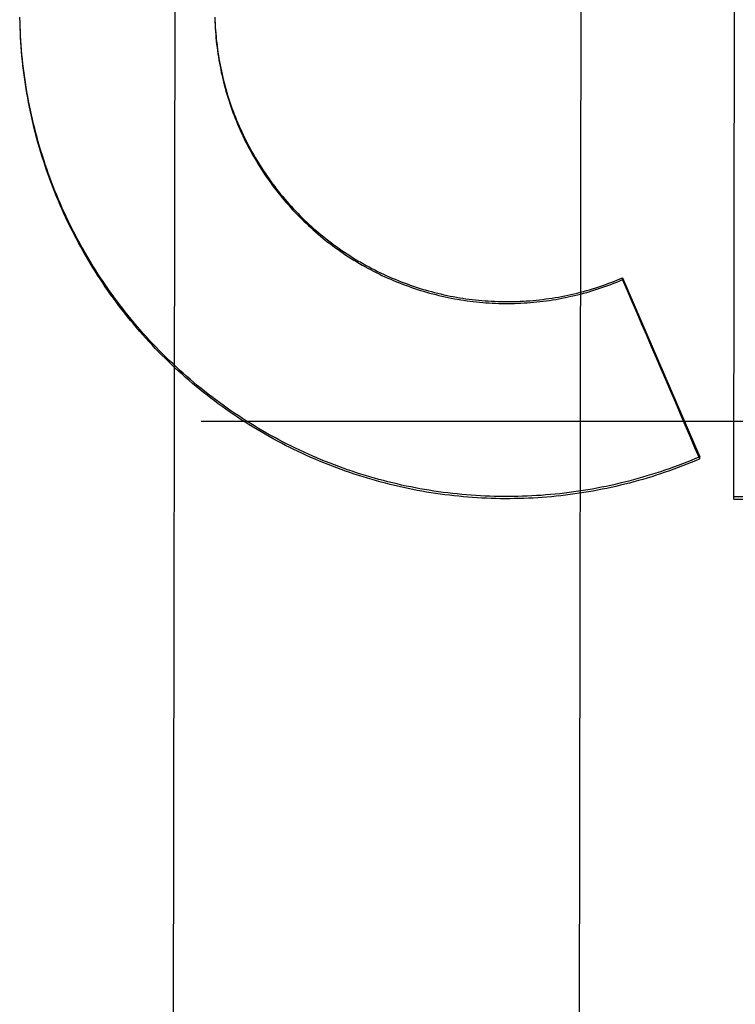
# Model space of a CAD drawing. Header units: inches. Extents: x 0 to 187, y 0 to 121.
# Tile 11 of 44: x 81.714 to 81.935, y 16.973 to 17.276. Entities that reach past the tile are written whole.
import ezdxf

# ---------------------------------------------------------------- set-up
doc = ezdxf.new("R2010")
doc.units = ezdxf.units.IN
doc.header["$LTSCALE"] = 10.2702993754
doc.header["$MEASUREMENT"] = 0
doc.linetypes.add('HIDDEN', pattern=[0.2, 0.1, -0.1])
doc.layers.get('0').update_dxf_attribs({"linetype": 'CONTINUOUS'})
doc.layers.add('DEFAULT_2', color=8, linetype='HIDDEN')
doc.layers.add('DIMENSIONS', color=7, linetype='CONTINUOUS')
doc.styles.get("Standard").update_dxf_attribs({"font": 'txt', "width": 0.8})
doc.dimstyles.new('DIMSTYLE_2', dxfattribs={"dimtxt": 0.9336635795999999, "dimasz": 1.0984277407, "dimexe": 0.09, "dimexo": 0.07, "dimgap": 0.0425, "dimtad": 0, "dimtih": 1, "dimtoh": 1, "dimzin": 4, "dimdsep": 46, "dimtxsty": 'Standard', "dimblk": '_FILLED', "dimblk1": '_FILLED', "dimblk2": '_FILLED', "dimcen": 0.09, "dimadec": 0, "dimazin": 0, "dimtfac": 1, "dimtofl": 0, "dimtmove": 0, "dimatfit": 3, "dimldrblk": '_FILLED', "dimfxl": 0, "dimtolj": 1, "dimtzin": 4, "dimarcsym": 0})

# ---------------------------------------------------------------- blocks, each defined once
blk = doc.blocks.new('_FILLED')
at = {"color": 0, "linetype": 'ByBlock'}
blk.add_solid([(0, 0), (-1, 0.2), (-1, -0.2)], dxfattribs=at)
blk = doc.blocks.new('*D16')
at = {"layer": 'DIMENSIONS', "color": 2, "linetype": 'Continuous'}
for p, q in [((71.2723825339, 17.5272084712), (71.2723825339, 19.7240639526)), ((71.2723825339, 16.4022084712), (71.2723825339, 13.8942791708)), ((71.2723825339, 13.8942791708), (72.1785854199, 13.8942791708))]:
    blk.add_line(p, q, dxfattribs=at)
at = {"layer": 'DIMENSIONS', "color": 2, "linetype": 'Continuous', "xscale": 1.0984277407, "yscale": 1.0984277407, "zscale": 1.0984277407}
for p, rotation in [((71.2723825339, 17.5272084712), 270), ((71.2723825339, 16.4022084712), 90)]:
    blk.add_blockref('_FILLED', p, dxfattribs=dict(at, rotation=rotation))
at = {"layer": 'DIMENSIONS', "color": 2, "linetype": 'Continuous', "insert": (72.6454172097, 14.3611109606), "char_height": 0.9336635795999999, "width": 2.9877234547, "attachment_point": 1, "line_spacing_factor": 0.9}
blk.add_mtext('1.13', dxfattribs=at)

msp = doc.modelspace()

# ---------------------------------------------------------------- linework, layer by layer
at = {"layer": 'DEFAULT_2', "color": 8, "linetype": 'HIDDEN'}
for p, q in [((81.9342880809, 17.1282274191), (81.9346896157, 17.3786136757)), ((81.7621837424, 17.2905513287), (81.76129897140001, 16.7384482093)), ((81.88718358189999, 17.2903510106), (81.8862988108, 16.7382478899)), ((81.71450273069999, 17.2745399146), (81.7144714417, 17.2765191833)), ((81.7145475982, 17.2731026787), (81.7145021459, 17.2750777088)), ((81.9000630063, 17.1957786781), (81.9000639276, 17.1963536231)), ((81.9000639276, 17.1963536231), (81.9238084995, 17.1412571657)), ((57.121537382, 17.1522084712), (83.871537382, 17.1522084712)), ((81.9238074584, 17.1406075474), (81.9238084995, 17.1412571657)), ((81.9342880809, 17.1282274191), (82.1541279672, 17.1277935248)), ((82.1541290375, 17.1284613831), (81.934289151, 17.1288951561))]:
    msp.add_line(p, q, dxfattribs=at)
for points in [[(81.77448844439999, 17.2765011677), (81.77451902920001, 17.2750650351), (81.7745619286, 17.2740832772), (81.7746155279, 17.2731020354), (81.774679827, 17.2721213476), (81.7747548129, 17.2711413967), (81.7748404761, 17.2701623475), (81.7749368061, 17.2691842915), (81.77504379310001, 17.2682073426), (81.7751614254, 17.2672315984), (81.7752896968, 17.2662571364), (81.7754285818, 17.2652841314), (81.775578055, 17.2643127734), (81.7757381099, 17.2633430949), (81.7759087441, 17.262375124), (81.77608992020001, 17.261409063), (81.7762816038, 17.2604451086), (81.7764837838, 17.2594833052), (81.7766964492, 17.2585237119), (81.77691956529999, 17.2575664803), (81.7771531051, 17.2566117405), (81.777397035, 17.2556596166), (81.7776513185, 17.2547102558), (81.7779159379, 17.2537637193), (81.7781908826, 17.2528200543), (81.7784760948, 17.2518794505), (81.7787715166, 17.2509421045), (81.7790771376, 17.2500080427), (81.77939294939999, 17.2490772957), (81.779718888, 17.248150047), (81.7800548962, 17.2472264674), (81.7804009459, 17.2463066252), (81.780757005, 17.2453906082), (81.7811230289, 17.2444785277), (81.7814989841, 17.2435704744), (81.7818848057, 17.2426665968), (81.7822804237, 17.241767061), (81.7826858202, 17.2408719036), (81.7831009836, 17.2399811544), (81.7835258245, 17.2390949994), (81.7839602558, 17.2382136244), (81.7844042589, 17.2373370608), (81.7848578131, 17.2364653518), (81.7853208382, 17.235598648), (81.7857932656, 17.2347370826), (81.7862750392, 17.233880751), (81.7867660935, 17.2330297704), (81.7872663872, 17.2321842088), (81.7877758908, 17.2313441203), (81.7882945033, 17.2305096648), (81.78882212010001, 17.2296810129), (81.7893587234, 17.2288581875), (81.7899042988, 17.2280412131), (81.7904587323, 17.2272302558), (81.7910219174, 17.2264254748), (81.791593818, 17.2256269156), (81.79217439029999, 17.2248346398), (81.7927635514, 17.2240487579), (81.7933612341, 17.2232693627), (81.7939673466, 17.2224965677), (81.79458178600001, 17.2217305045), (81.7952045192, 17.2209712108), (81.7958355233, 17.2202187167), (81.7964746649, 17.2194731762), (81.7971218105, 17.2187347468), (81.79777693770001, 17.2180034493), (81.7984400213, 17.2172793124), (81.7991109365, 17.2165624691), (81.7997895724, 17.2158530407), (81.8004758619, 17.2151510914), (81.8011697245, 17.2144567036), (81.8018710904, 17.2137699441), (81.8025799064, 17.2130908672), (81.8032960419, 17.2124195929), (81.8040193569, 17.2117562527), (81.8047498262, 17.2111008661), (81.8054874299, 17.2104534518), (81.8062320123, 17.2098141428), (81.8069834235, 17.2091830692), (81.8077416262, 17.2085602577), (81.8085065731, 17.207945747), (81.80927814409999, 17.207339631), (81.81005623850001, 17.2067419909), (81.81084075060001, 17.2061529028), (81.81163155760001, 17.2055724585), (81.8124286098, 17.2050006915), (81.8132318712, 17.2044376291), (81.8140411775, 17.2038833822), (81.81485636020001, 17.2033380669), (81.8156773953, 17.2028016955), (81.8165042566, 17.2022742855), (81.8173367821, 17.2017559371), (81.8181748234, 17.2012467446), (81.8190183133, 17.200746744), (81.8198671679, 17.2002559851), (81.8207212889, 17.199774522), (81.8215805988, 17.1993024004), (81.8224449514, 17.1988396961), (81.8233141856, 17.1983864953), (81.8241882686, 17.1979428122), (81.8250671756, 17.1975086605), (81.8259507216, 17.1970841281), (81.826838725, 17.1966693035), (81.8277311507, 17.1962641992), (81.8286279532, 17.1958688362), (81.82952898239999, 17.1954832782), (81.8304341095, 17.1951075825), (81.83134322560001, 17.19474179), (81.8322562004, 17.1943859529), (81.8331729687, 17.1940400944), (81.8340934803, 17.1937042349), (81.835017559, 17.1933784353), (81.8359450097, 17.1930627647), (81.8368758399, 17.1927572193), (81.8378100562, 17.1924617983), (81.8387474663, 17.1921765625), (81.8396879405, 17.1919015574), (81.8406312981, 17.1916368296), (81.8415773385, 17.1913824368), (81.842525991, 17.1911383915), (81.8434771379, 17.1909047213), (81.8444307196, 17.1906814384), (81.8453866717, 17.1904685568), (81.8463448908, 17.1902660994), (81.84730531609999, 17.1900740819), (81.8482677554, 17.1898925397), (81.8492320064, 17.1897215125), (81.85019803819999, 17.189561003), (81.8511658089, 17.1894110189), (81.8521351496, 17.189271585), (81.853105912, 17.1891427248), (81.854077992, 17.189024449), (81.8550512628, 17.1889167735), (81.8560256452, 17.1888197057), (81.8570010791, 17.1887332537), (81.85797737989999, 17.1886574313), (81.8589543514, 17.1885922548), (81.8599319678, 17.1885377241), (81.86091020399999, 17.1884938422), (81.861888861, 17.1884606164), (81.8628677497, 17.1884380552), (81.8638468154, 17.1884261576), (81.8648259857, 17.1884249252), (81.8658051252, 17.1884343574), (81.86678412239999, 17.1884544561), (81.8677628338, 17.1884852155), (81.8687410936, 17.1885266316), (81.8697188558, 17.1885787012), (81.8706960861, 17.1886414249), (81.87167258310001, 17.1887147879), (81.8726481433, 17.1887987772), (81.87362273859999, 17.1888933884), (81.8745963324, 17.1889986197), (81.8755687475, 17.1891144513), (81.8765398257, 17.1892408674), (81.877509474, 17.1893778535), (81.8784775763, 17.1895253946), (81.8794440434, 17.1896834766), (81.8804088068, 17.1898520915), (81.88137168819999, 17.190031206), (81.8823324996, 17.1902207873), (81.8832912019, 17.1904208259), (81.8842477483, 17.1906313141), (81.88520197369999, 17.1908522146), (81.8861537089, 17.1910834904), (81.88710292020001, 17.1913251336), (81.8880495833, 17.1915771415), (81.8889934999, 17.191839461), (81.8899344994, 17.1921120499), (81.8908724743, 17.1923948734), (81.8918072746, 17.1926878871), (81.8927388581, 17.1929910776), (81.8936671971, 17.1933044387), (81.8945920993, 17.1936279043), (81.8955133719, 17.1939614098), (81.8964309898, 17.1943049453), (81.897344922, 17.1946585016), (81.89825499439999, 17.1950220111), (81.8991609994, 17.1953953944), (81.9000630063, 17.1957786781)], [(81.7745211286, 17.2755159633), (81.7745646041, 17.2745311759), (81.7746188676, 17.2735469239), (81.7746839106, 17.2725633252), (81.7747597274, 17.271580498), (81.7748463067, 17.2705985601), (81.7749436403, 17.2696176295), (81.77505171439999, 17.2686378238), (81.775170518, 17.2676592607), (81.775300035, 17.2666820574), (81.7754402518, 17.2657063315), (81.7755911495, 17.2647321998), (81.775752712, 17.2637597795), (81.775924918, 17.2627891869), (81.7761077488, 17.2618205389), (81.7763011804, 17.2608539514), (81.7765051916, 17.2598895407), (81.776719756, 17.2589274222), (81.7769448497, 17.2579677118), (81.7771804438, 17.2570105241), (81.7774265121, 17.2560559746), (81.77768302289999, 17.2551041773), (81.7779499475, 17.2541552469), (81.77822725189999, 17.2532092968), (81.7785149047, 17.2522664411), (81.7788128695, 17.2513267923), (81.7791211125, 17.2503904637), (81.7794395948, 17.2494575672), (81.7797682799, 17.2485282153), (81.7801071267, 17.247602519), (81.7804560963, 17.2466805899), (81.780815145, 17.245762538), (81.78118423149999, 17.2448484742), (81.78156330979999, 17.2439385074), (81.781952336, 17.2430327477), (81.7823512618, 17.2421313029), (81.78276004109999, 17.2412342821), (81.7831786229, 17.240341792), (81.783606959, 17.2394539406), (81.784044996, 17.2385708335), (81.7844926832, 17.2376925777), (81.7849499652, 17.2368192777), (81.7854167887, 17.2359510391), (81.78589309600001, 17.2350879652), (81.7863788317, 17.2342301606), (81.7868739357, 17.2333777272), (81.7873783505, 17.2325307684), (81.7878920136, 17.2316893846), (81.7884148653, 17.230853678), (81.788946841, 17.2300237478), (81.7894878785, 17.2291996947), (81.7900379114, 17.2283816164), (81.79059687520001, 17.2275696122), (81.7911647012, 17.2267637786), (81.7917413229, 17.2259642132), (81.7923266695, 17.2251710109), (81.7929206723, 17.2243842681), (81.7935232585, 17.223604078), (81.7941343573, 17.2228305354), (81.7947538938, 17.222063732), (81.7953817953, 17.221303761), (81.7960179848, 17.2205507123), (81.7966623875, 17.2198046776), (81.7973149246, 17.2190657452), (81.7979755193, 17.218334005), (81.7986440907, 17.2176095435), (81.7993205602, 17.2168924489), (81.800004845, 17.2161828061), (81.8006968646, 17.2154807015), (81.8013965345, 17.214786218), (81.802103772, 17.2140994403), (81.8028184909, 17.2134204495), (81.8035406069, 17.2127493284), (81.8042700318, 17.2120861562), (81.8050066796, 17.2114310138), (81.80575046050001, 17.2107839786), (81.8065012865, 17.2101451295), (81.8072590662, 17.2095145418), (81.80802371, 17.2088922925), (81.8087951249, 17.208278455), (81.8095732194, 17.2076731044), (81.8103578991, 17.2070763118), (81.8111490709, 17.2064881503), (81.8119466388, 17.205908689), (81.81275050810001, 17.2053379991), (81.8135605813, 17.2047761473), (81.8143767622, 17.2042232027), (81.8151989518, 17.2036792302), (81.8160270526, 17.2031442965), (81.8168609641, 17.2026184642), (81.81770058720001, 17.2021017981), (81.8185458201, 17.2015943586), (81.8193965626, 17.2010962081), (81.8202527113, 17.2006074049), (81.8211141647, 17.2001280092), (81.8219808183, 17.1996580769), (81.82285256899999, 17.1991976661), (81.8237293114, 17.1987468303), (81.82461094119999, 17.1983056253), (81.82549735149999, 17.1978741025), (81.82638843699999, 17.1974523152), (81.8272840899, 17.1970403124), (81.8281842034, 17.1966381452), (81.8290886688, 17.1962458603), (81.82999737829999, 17.1958635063), (81.8309102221, 17.1954911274), (81.8318270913, 17.1951287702), (81.8327478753, 17.1947764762), (81.83367246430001, 17.1944342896), (81.8346007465, 17.1941022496), (81.8355326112, 17.1937803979), (81.836467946, 17.1934687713), (81.8374066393, 17.193167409), (81.83834857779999, 17.1928763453), (81.839293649, 17.192595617), (81.84024173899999, 17.192325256), (81.8411927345, 17.1920652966), (81.8421465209, 17.1918157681), (81.8431029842, 17.1915767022), (81.8440620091, 17.1913481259), (81.8450234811, 17.1911300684), (81.84598728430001, 17.190922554), (81.8469533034, 17.1907256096), (81.8479214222, 17.1905392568), (81.8488915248, 17.1903635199), (81.8498634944, 17.1901984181), (81.85083721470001, 17.1900439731), (81.8518125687, 17.1899002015), (81.8527894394, 17.1897671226), (81.85376770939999, 17.1896447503), (81.8547472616, 17.1895331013), (81.8557279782, 17.1894321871), (81.8567097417, 17.1893420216), (81.857692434, 17.1892626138), (81.8586759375, 17.1891939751), (81.85966013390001, 17.1891361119), (81.86064490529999, 17.189089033), (81.8616301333, 17.1890527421), (81.8626156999, 17.1890272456), (81.8636014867, 17.1890125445), (81.86458737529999, 17.1890086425), (81.8655732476, 17.1890155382), (81.8665589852, 17.1890332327), (81.86754446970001, 17.1890617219), (81.8685295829, 17.1891010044), (81.8695142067, 17.1891510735), (81.8704982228, 17.1892119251), (81.87148151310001, 17.18928355), (81.8724639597, 17.1893659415), (81.8734454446, 17.1894590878), (81.8744258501, 17.1895629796), (81.87540505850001, 17.1896776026), (81.8763829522, 17.189802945), (81.8773594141, 17.1899389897), (81.8783343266, 17.1900857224), (81.8793075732, 17.1902431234), (81.8802790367, 17.190411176), (81.88124860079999, 17.1905898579), (81.8822161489, 17.1907791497), (81.8831815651, 17.1909790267), (81.8841447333, 17.1911894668), (81.8851055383, 17.1914104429), (81.8860638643, 17.1916419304), (81.8870195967, 17.1918838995), (81.88797262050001, 17.1921363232), (81.88892282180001, 17.1923991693), (81.8898700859, 17.192672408), (81.8908142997, 17.1929560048), (81.8917553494, 17.1932499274), (81.89269312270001, 17.1935541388), (81.8936275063, 17.1938686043), (81.89455838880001, 17.1941932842), (81.8954856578, 17.1945281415), (81.8964092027, 17.1948731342), (81.89732891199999, 17.1952282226), (81.898244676, 17.1955933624), (81.8991563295, 17.1959684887), (81.9000639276, 17.1963536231)], [(81.71476349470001, 17.2693167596), (81.71467738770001, 17.2707559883), (81.7146051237, 17.2721959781), (81.7145467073, 17.273636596)], [(81.7148645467, 17.2673596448), (81.71476470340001, 17.268794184), (81.7146785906, 17.2702296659), (81.71460621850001, 17.2716658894), (81.7145475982, 17.2731026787)], [(81.9238084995, 17.1412571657), (81.9224813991, 17.1406929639), (81.9211490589, 17.1401415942), (81.91981141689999, 17.139603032), (81.9184686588, 17.1390773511), (81.9171209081, 17.1385646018), (81.91576829, 17.1380648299), (81.9144109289, 17.1375780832), (81.9130489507, 17.1371044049), (81.9116824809, 17.1366438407), (81.9103116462, 17.1361964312), (81.9089365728, 17.1357622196), (81.90755738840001, 17.1353412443), (81.9061742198, 17.134933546), (81.9047871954, 17.1345391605), (81.9033964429, 17.1341581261), (81.9020020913, 17.1337904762), (81.900604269, 17.1334362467), (81.89920310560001, 17.1330954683), (81.89779873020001, 17.1327681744), (81.89639127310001, 17.1324543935), (81.8949808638, 17.1321541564), (81.89356763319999, 17.1318674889), (81.8921517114, 17.1315944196), (81.8907332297, 17.1313349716), (81.8893123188, 17.1310891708), (81.8878891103, 17.1308570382), (81.8864637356, 17.130638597), (81.8850363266, 17.1304338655), (81.883607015, 17.1302428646), (81.882175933, 17.13006561), (81.8807432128, 17.12990212), (81.879308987, 17.1297524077), (81.8778733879, 17.129616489), (81.87643654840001, 17.1294943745), (81.874998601, 17.1293860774), (81.87355967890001, 17.1292916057), (81.872119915, 17.1292109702), (81.8706794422, 17.1291441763), (81.8692383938, 17.1290912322), (81.867796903, 17.1290521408), (81.8663551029, 17.1290269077), (81.8649131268, 17.1290155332), (81.8634711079, 17.1290180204), (81.8620291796, 17.129034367), (81.8605874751, 17.1290645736), (81.8591461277, 17.1291086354), (81.8577052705, 17.1291665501), (81.85626503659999, 17.1292383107), (81.8548255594, 17.1293239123), (81.8533869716, 17.1294233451), (81.85194940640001, 17.1295366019), (81.8505129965, 17.1296636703), (81.8490778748, 17.1298045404), (81.8476441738, 17.1299591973), (81.84621202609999, 17.1301276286), (81.8447815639, 17.1303098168), (81.8433529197, 17.1305057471), (81.8419262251, 17.1307153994), (81.8405016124, 17.1309387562), (81.8390792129, 17.131175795), (81.8376591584, 17.1314264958), (81.83624157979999, 17.1316908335), (81.83482660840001, 17.1319687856), (81.8334143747, 17.1322603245), (81.8320050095, 17.1325654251), (81.83059864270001, 17.1328840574), (81.8291954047, 17.1332161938), (81.8277954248, 17.1335618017), (81.8263988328, 17.1339208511), (81.82500575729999, 17.1342933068), (81.8236163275, 17.1346791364), (81.8222306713, 17.1350783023), (81.8208489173, 17.1354907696), (81.81947119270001, 17.1359164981), (81.8180976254, 17.1363554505), (81.8167283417, 17.1368075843), (81.8153634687, 17.1372728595), (81.8140031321, 17.1377512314), (81.8126474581, 17.1382426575), (81.8112965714, 17.1387470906), (81.8099505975, 17.1392644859), (81.8086096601, 17.1397947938), (81.80727388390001, 17.1403379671), (81.8059433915, 17.1408939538), (81.80461830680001, 17.1414627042), (81.8032987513, 17.1420441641), (81.8019848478, 17.1426382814), (81.800676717, 17.1432449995), (81.7993744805, 17.1438642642), (81.798078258, 17.1444960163), (81.7967881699, 17.1451401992), (81.7955043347, 17.1457967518), (81.794226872, 17.146465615), (81.7929558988, 17.1471467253), (81.7916915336, 17.1478400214), (81.7904338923, 17.1485454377), (81.789183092, 17.1492629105), (81.7879392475, 17.1499923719), (81.7867024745, 17.1507337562), (81.7854728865, 17.1514869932), (81.7842505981, 17.1522520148), (81.7830357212, 17.1530287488), (81.7818283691, 17.1538171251), (81.7806286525, 17.154617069), (81.7794366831, 17.1554285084), (81.77825257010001, 17.1562513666), (81.777076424, 17.1570855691), (81.7759083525, 17.1579310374), (81.7747484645, 17.1587876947), (81.7735968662, 17.1596554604), (81.7724536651, 17.1605342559), (81.77131896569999, 17.1614239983), (81.7701928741, 17.162324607), (81.7690754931, 17.1632359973), (81.7679669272, 17.1641580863), (81.7668672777, 17.1650907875), (81.7657766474, 17.166034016), (81.7646951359, 17.1669876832), (81.7636228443, 17.1679517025), (81.7625598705, 17.1689259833), (81.7615063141, 17.169910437), (81.76046227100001, 17.1709049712), (81.7594278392, 17.1719094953), (81.7584031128, 17.1729239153), (81.7573881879, 17.1739481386), (81.756383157, 17.1749820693), (81.7553881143, 17.1760256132), (81.7544031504, 17.1770786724), (81.7534283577, 17.178141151), (81.75246382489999, 17.1792129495), (81.7515096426, 17.1802939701), (81.7505658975, 17.1813841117), (81.7496326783, 17.1824832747), (81.7487100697, 17.1835913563), (81.7477981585, 17.1847082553), (81.7468970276, 17.1858338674), (81.7460067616, 17.1869680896), (81.7451274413, 17.1881108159), (81.7442591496, 17.189261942), (81.74340196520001, 17.1904213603), (81.7425559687, 17.1915889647), (81.74172123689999, 17.1927646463), (81.7408978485, 17.1939482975), (81.7400858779, 17.1951398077), (81.7392854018, 17.196339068), (81.7384964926, 17.1975459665), (81.73771922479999, 17.1987603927), (81.7369536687, 17.1999822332), (81.7361998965, 17.2012113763), (81.7354579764, 17.2024477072), (81.7347279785, 17.2036911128), (81.73400996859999, 17.2049414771), (81.7333040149, 17.2061986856), (81.7326101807, 17.207462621), (81.7319285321, 17.2087331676), (81.7312591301, 17.210010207), (81.73060203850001, 17.211293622), (81.7299573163, 17.2125832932), (81.7293250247, 17.2138791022), (81.7287052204, 17.2151809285), (81.7280979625, 17.2164886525), (81.7275033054, 17.2178021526), (81.7269213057, 17.2191213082), (81.7263520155, 17.2204459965), (81.7257954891, 17.221776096), (81.7252517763, 17.223111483), (81.724720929, 17.2244520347), (81.7242029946, 17.2257976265), (81.7236980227, 17.2271481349), (81.7232060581, 17.2285034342), (81.7227271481, 17.2298634), (81.7222613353, 17.2312279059), (81.7218086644, 17.2325968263), (81.7213691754, 17.2339700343), (81.7209429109, 17.2353474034), (81.7205299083, 17.2367288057), (81.72013020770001, 17.2381141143), (81.7197438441, 17.2395032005), (81.7193708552, 17.2408959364), (81.7190112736, 17.2422921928), (81.7186651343, 17.2436918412), (81.7183324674, 17.2450947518), (81.71801330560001, 17.2465007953), (81.7177076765, 17.2479098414), (81.7174156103, 17.2493217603), (81.717137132, 17.250736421), (81.7168722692, 17.2521536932), (81.7166210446, 17.2535734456), (81.71638348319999, 17.2549955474), (81.7161596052, 17.2564198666), (81.715949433, 17.2578462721), (81.7157529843, 17.2592746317), (81.71557027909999, 17.2607048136), (81.71540133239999, 17.2621366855), (81.71524616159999, 17.2635701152), (81.7151047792, 17.2650049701), (81.7149772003, 17.2664411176), (81.7148634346, 17.2678784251), (81.71476349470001, 17.2693167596)], [(81.9238074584, 17.1406075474), (81.9224882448, 17.1400458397), (81.9211638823, 17.1394968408), (81.91983429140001, 17.1389605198), (81.9184997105, 17.1384369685), (81.9171603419, 17.1379262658), (81.9158162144, 17.1374284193), (81.9144673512, 17.1369434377), (81.9131139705, 17.1364713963), (81.9117562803, 17.1360123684), (81.9103943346, 17.135566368), (81.90902820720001, 17.1351334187), (81.9076580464, 17.1347135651), (81.9062839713, 17.1343068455), (81.9049061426, 17.1339133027), (81.9035247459, 17.1335329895), (81.90213982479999, 17.133165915), (81.9007514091, 17.1328120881), (81.899359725, 17.1324715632), (81.8979649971, 17.132144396), (81.8965672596, 17.1318305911), (81.8951665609, 17.1315301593), (81.8937630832, 17.1312431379), (81.8923569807, 17.1309695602), (81.8909483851, 17.1307094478), (81.8895374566, 17.1304628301), (81.8881242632, 17.1302297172), (81.88670885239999, 17.1300101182), (81.8852914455, 17.1298040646), (81.8838722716, 17.1296115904), (81.8824513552, 17.1294326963), (81.8810287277, 17.1292673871), (81.8796045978, 17.1291156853), (81.8781791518, 17.1289776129), (81.87675248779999, 17.128853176), (81.8753247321, 17.1287423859), (81.8738959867, 17.1286452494), (81.8724663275, 17.1285617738), (81.8710359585, 17.1284919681), (81.8696051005, 17.1284358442), (81.868173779, 17.1283934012), (81.8667420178, 17.1283646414), (81.86531004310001, 17.1283495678), (81.8638780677, 17.128348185), (81.8624461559, 17.1283604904), (81.8610143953, 17.1283864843), (81.8595829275, 17.1284261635), (81.8581518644, 17.1284795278), (81.8567213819, 17.128546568), (81.855291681, 17.128627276), (81.85386279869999, 17.1287216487), (81.8524347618, 17.1288296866), (81.851007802, 17.1289513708), (81.8495821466, 17.1290866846), (81.8481578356, 17.1292356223), (81.8467349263, 17.1293981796), (81.8453135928, 17.1295743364), (81.8438939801, 17.1297640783), (81.842476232, 17.129967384), (81.84106052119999, 17.13018423), (81.8396469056, 17.1304146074), (81.8382354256, 17.1306585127), (81.8368263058, 17.1309159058), (81.8354197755, 17.1311867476), (81.8340158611, 17.131471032), (81.8326145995, 17.131768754), (81.8312161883, 17.1320798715), (81.82982080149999, 17.1324043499), (81.8284285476, 17.1327421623), (81.8270395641, 17.1330932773), (81.82565393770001, 17.1334576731), (81.8242717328, 17.1338353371), (81.8228931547, 17.1342262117), (81.8215184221, 17.134630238), (81.8201475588, 17.1350474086), (81.8187805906, 17.1354777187), (81.8174177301, 17.1359211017), (81.8160591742, 17.1363774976), (81.81470499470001, 17.1368468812), (81.8133552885, 17.1373292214), (81.8120101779, 17.1378244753), (81.8106697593, 17.1383326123), (81.8093342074, 17.1388535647), (81.8080037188, 17.1393872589), (81.80667832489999, 17.1399336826), (81.8053580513, 17.1404928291), (81.8040431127, 17.1410646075), (81.8027337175, 17.1416489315), (81.80142990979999, 17.1422457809), (81.80013175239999, 17.1428551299), (81.7988393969, 17.1434769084), (81.7975529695, 17.1441110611), (81.7962726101, 17.1447575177), (81.79499848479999, 17.1454161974), (81.7937306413, 17.1460870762), (81.7924691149, 17.1467701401), (81.7912141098, 17.1474652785), (81.7899658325, 17.148172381), (81.78872431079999, 17.1488914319), (81.7874895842, 17.1496224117), (81.7862618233, 17.1503652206), (81.78504117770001, 17.1511197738), (81.7838277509, 17.1518860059), (81.78262167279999, 17.1526638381), (81.7814230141, 17.1534532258), (81.7802318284, 17.1542541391), (81.7790482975, 17.155066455), (81.7778726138, 17.1558900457), (81.7767047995, 17.1567248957), (81.775544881, 17.1575709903), (81.7743930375, 17.1584281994), (81.7732494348, 17.1592964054), (81.7721141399, 17.160175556), (81.7709872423, 17.1610655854), (81.7698688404, 17.1619664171), (81.7687590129, 17.1628779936), (81.7676579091, 17.163800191), (81.7665656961, 17.1647328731), (81.7654824, 17.1656760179), (81.7644080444, 17.1666296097), (81.7633428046, 17.1675934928), (81.7622868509, 17.1685675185), (81.761240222, 17.16955165), (81.7602029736, 17.1705458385), (81.7591752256, 17.1715499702), (81.7581570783, 17.1725639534), (81.7571486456, 17.1735876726), (81.7561500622, 17.1746209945), (81.7551613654, 17.1756638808), (81.7541825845, 17.1767163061), (81.7532138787, 17.1777780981), (81.7522554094, 17.1788490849), (81.7513071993, 17.1799292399), (81.7503692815, 17.1810185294), (81.7494417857, 17.1821168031), (81.748524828, 17.18322393), (81.74761848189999, 17.1843398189), (81.74672284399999, 17.1854643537), (81.7458379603, 17.1865974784), (81.7449638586, 17.1877391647), (81.74410069, 17.1888892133), (81.74324859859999, 17.1900474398), (81.74240763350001, 17.1912137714), (81.74157787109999, 17.1923881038), (81.7407593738, 17.1935703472), (81.7399522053, 17.1947604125), (81.7391564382, 17.1959581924), (81.7383721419, 17.1971635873), (81.737599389, 17.1983764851), (81.7368382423, 17.1995967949), (81.7360888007, 17.2008243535), (81.7353511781, 17.202058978), (81.73462539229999, 17.203300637), (81.7339114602, 17.2045493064), (81.7332094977, 17.2058047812), (81.7325196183, 17.2070668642), (81.73184184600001, 17.2083355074), (81.7311762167, 17.2096106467), (81.7305228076, 17.2108921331), (81.7298816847, 17.212179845), (81.729252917, 17.213473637), (81.7286365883, 17.2147733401), (81.7280327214, 17.2160789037), (81.7274413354, 17.2173902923), (81.726862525, 17.2187072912), (81.7262963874, 17.2200296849), (81.725742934, 17.2213574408), (81.725202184, 17.2226905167), (81.72467421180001, 17.2240287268), (81.7241590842, 17.2253719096), (81.7236568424, 17.2267199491), (81.7231675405, 17.2280727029), (81.72269120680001, 17.2294300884), (81.7222278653, 17.2307920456), (81.7217775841, 17.2321583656), (81.7213404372, 17.2335288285), (81.7209164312, 17.2349034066), (81.72050557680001, 17.2362820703), (81.7201079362, 17.2376646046), (81.719723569, 17.2390508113), (81.71935249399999, 17.2404406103), (81.7189947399, 17.2418338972), (81.7186503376, 17.2432305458), (81.7183193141, 17.2446304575), (81.7180017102, 17.2460334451), (81.7176975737, 17.2474393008), (81.7174069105, 17.2488479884), (81.7171297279, 17.2502594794), (81.7168660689, 17.2516735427), (81.71661597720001, 17.2530899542), (81.7163794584, 17.2545086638), (81.7161565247, 17.2559296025), (81.7159472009, 17.2573526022), (81.71575151, 17.2587775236), (81.7155694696, 17.260204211), (81.7154011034, 17.2616324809), (81.7152464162, 17.2630622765), (81.71510541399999, 17.2644935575), (81.7149781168, 17.2659260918), (81.7148645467, 17.2673596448)]]:
    msp.add_lwpolyline(points, dxfattribs=at)
msp.add_ellipse((81.7336824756, 17.4886872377), major_axis=(-2.2988885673, 5.335670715), ratio=0.006361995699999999, start_param=-1.6388198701, end_param=-1.6284611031, dxfattribs=at)

# ---------------------------------------------------------------- dimensions: what is measured, and where the dimension line sits
at = {"layer": 'DIMENSIONS', "color": 2, "linetype": 'Continuous'}
dim = msp.add_linear_dim(base=(71.2723825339, 17.5272084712), p1=(84.664037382, 16.4022084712), p2=(57.496537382, 17.5272084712), angle=90, dimstyle='DIMSTYLE_2', dxfattribs=at)
dim.commit()
dim.dimension.update_dxf_attribs({"geometry": '*D16', "text_midpoint": (74.1392789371, 13.8942791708), "dimtype": 160})

doc.saveas('drawing.dxf')
